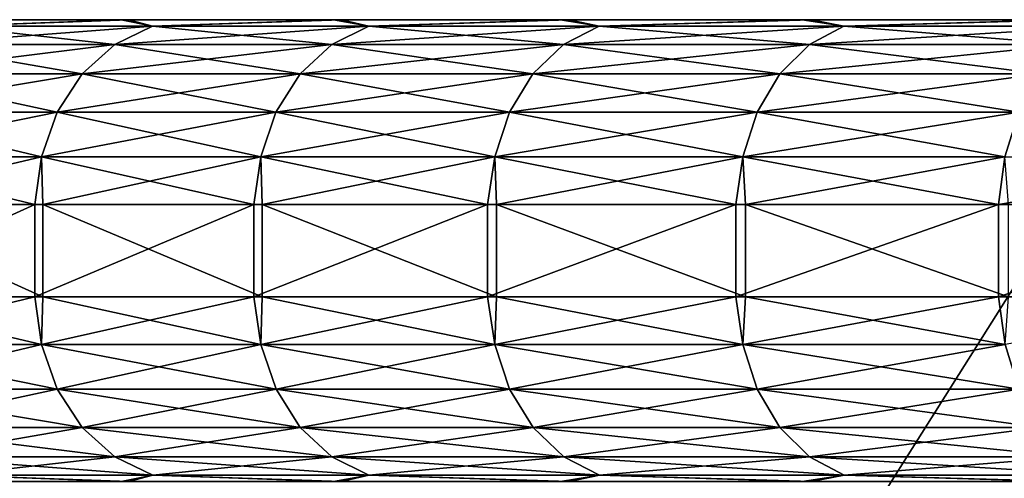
# Model space of a CAD drawing. Header units: millimetres. Extents: x -39 to 39, y -2 to 145.
# Tile 51 of 256: x -33.68 to -29.41, y 18.01 to 20. Entities that reach past the tile are written whole.
import ezdxf

# ---------------------------------------------------------------- set-up
doc = ezdxf.new("R2010")
doc.units = ezdxf.units.MM
doc.header["$LTSCALE"] = 65.185185
for name, color, linetype in [('181', 7, 'CONTINUOUS'), ('452', 7, 'CONTINUOUS'), ('453', 7, 'CONTINUOUS'), ('455', 7, 'CONTINUOUS'), ('741', 7, 'CONTINUOUS'), ('775', 7, 'CONTINUOUS')]:
    doc.layers.add(name, color=color, linetype=linetype)

msp = doc.modelspace()

# ---------------------------------------------------------------- linework, layer by layer
at = {"layer": '181', "linetype": 'Continuous'}
for points in [[(-34.8801, 20, -16.7643), (-35.5979, 20, -15.1813), (-24.1851, 20, -19.1101), (-34.8801, 20, -16.7643)], [(-24.1851, 20, -19.1101), (-35.5979, 20, -15.1813), (-34.2364, 20, -13.7644), (-24.1851, 20, -19.1101)], [(-35.5728, 20, 15.2399), (-34.8525, 20, 16.8217), (-28.6424, 20, 11.3899), (-35.5728, 20, 15.2399)], [(-34.2364, 20, 13.7644), (-35.5728, 20, 15.2399), (-28.6424, 20, 11.3899), (-34.2364, 20, 13.7644)], [(-34.094, 20, -18.3109), (-34.8801, 20, -16.7643), (-24.1851, 20, -19.1101), (-34.094, 20, -18.3109)], [(-34.8525, 20, 16.8217), (-34.0639, 20, 18.3668), (-28.6424, 20, 11.3899), (-34.8525, 20, 16.8217)], [(-28.6424, 20, -11.3899), (-24.1851, 20, -19.1101), (-34.2364, 20, -13.7644), (-28.6424, 20, -11.3899)], [(-33.2417, 20, -19.8164), (-34.094, 20, -18.3109), (-24.1851, 20, -19.1101), (-33.2417, 20, -19.8164)], [(-34.0639, 20, 18.3668), (-33.2092, 20, 19.8709), (-24.1851, 20, 19.1101), (-34.0639, 20, 18.3668)], [(-28.6424, 20, 11.3899), (-34.0639, 20, 18.3668), (-24.1851, 20, 19.1101), (-28.6424, 20, 11.3899)], [(-32.3221, 20, -21.2834), (-33.2417, 20, -19.8164), (-29.0385, 20, -22.7674), (-32.3221, 20, -21.2834)], [(-29.0385, 20, -22.7674), (-33.2417, 20, -19.8164), (-24.1851, 20, -19.1101), (-29.0385, 20, -22.7674)], [(-33.2092, 20, 19.8709), (-32.2872, 20, 21.3364), (-24.1851, 20, 19.1101), (-33.2092, 20, 19.8709)], [(-31.3382, 20, -22.707), (-32.3221, 20, -21.2834), (-29.0385, 20, -22.7674), (-31.3382, 20, -22.707)], [(-32.2872, 20, 21.3364), (-31.3009, 20, 22.7584), (-24.1851, 20, 19.1101), (-32.2872, 20, 21.3364)], [(-30.2902, 20, -24.0874), (-31.3382, 20, -22.707), (-26.6986, 20, -23.9203), (-30.2902, 20, -24.0874)], [(-26.6986, 20, -23.9203), (-31.3382, 20, -22.707), (-27.3088, 20, -23.6533), (-26.6986, 20, -23.9203)], [(-27.3088, 20, -23.6533), (-31.3382, 20, -22.707), (-28.5957, 20, -23.3212), (-27.3088, 20, -23.6533)], [(-28.5957, 20, -23.3212), (-31.3382, 20, -22.707), (-28.8184, 20, -23.0454), (-28.5957, 20, -23.3212)], [(-28.8184, 20, -23.0454), (-31.3382, 20, -22.707), (-29.0385, 20, -22.7674), (-28.8184, 20, -23.0454)], [(-31.3009, 20, 22.7584), (-30.2503, 20, 24.1373), (-29.0385, 20, 22.7674), (-31.3009, 20, 22.7584)], [(-24.1851, 20, 19.1101), (-31.3009, 20, 22.7584), (-29.0385, 20, 22.7674), (-24.1851, 20, 19.1101)], [(-29.1781, 20, -25.4236), (-30.2902, 20, -24.0874), (-25.0854, 20, -25.0854), (-29.1781, 20, -25.4236)], [(-25.0854, 20, -25.0854), (-30.2902, 20, -24.0874), (-25.5797, 20, -24.6411), (-25.0854, 20, -25.0854)], [(-25.5797, 20, -24.6411), (-30.2902, 20, -24.0874), (-26.1212, 20, -24.2502), (-25.5797, 20, -24.6411)], [(-26.1212, 20, -24.2502), (-30.2902, 20, -24.0874), (-26.6986, 20, -23.9203), (-26.1212, 20, -24.2502)], [(-30.2503, 20, 24.1373), (-29.1358, 20, 25.472), (-26.1212, 20, 24.2502), (-30.2503, 20, 24.1373)], [(-29.0385, 20, 22.7674), (-30.2503, 20, 24.1373), (-28.8184, 20, 23.0454), (-29.0385, 20, 22.7674)], [(-28.8184, 20, 23.0454), (-30.2503, 20, 24.1373), (-28.5957, 20, 23.3212), (-28.8184, 20, 23.0454)], [(-28.5957, 20, 23.3212), (-30.2503, 20, 24.1373), (-27.9408, 20, 23.4538), (-28.5957, 20, 23.3212)], [(-27.9408, 20, 23.4538), (-30.2503, 20, 24.1373), (-27.3088, 20, 23.6533), (-27.9408, 20, 23.4538)], [(-27.3088, 20, 23.6533), (-30.2503, 20, 24.1373), (-26.6986, 20, 23.9203), (-27.3088, 20, 23.6533)], [(-26.6986, 20, 23.9203), (-30.2503, 20, 24.1373), (-26.1212, 20, 24.2502), (-26.6986, 20, 23.9203)]]:
    msp.add_3dface(points, dxfattribs=at)
at = {"layer": '452', "linetype": 'Continuous'}
for points in [[(-33.6158, 18.8, -20.742), (-34.4984, 18.8, -19.2382), (-33.6158, 19.2, -20.742), (-33.6158, 18.8, -20.742)], [(-33.6158, 19.2, -20.742), (-34.4984, 18.8, -19.2382), (-34.4984, 19.2, -19.2382), (-33.6158, 19.2, -20.742)], [(-34.4665, 18.8, 19.2953), (-33.5814, 18.8, 20.7976), (-34.4665, 19.2, 19.2953), (-34.4665, 18.8, 19.2953)], [(-34.4665, 19.2, 19.2953), (-33.5814, 18.8, 20.7976), (-33.5814, 19.2, 20.7976), (-34.4665, 19.2, 19.2953)], [(-32.6679, 18.8, -22.2049), (-33.6158, 18.8, -20.742), (-32.6679, 19.2, -22.2049), (-32.6679, 18.8, -22.2049)], [(-32.6679, 19.2, -22.2049), (-33.6158, 18.8, -20.742), (-33.6158, 19.2, -20.742), (-32.6679, 19.2, -22.2049)], [(-33.5814, 18.8, 20.7976), (-32.6311, 18.8, 22.2589), (-33.5814, 19.2, 20.7976), (-33.5814, 18.8, 20.7976)], [(-33.5814, 19.2, 20.7976), (-32.6311, 18.8, 22.2589), (-32.6311, 19.2, 22.2589), (-33.5814, 19.2, 20.7976)], [(-31.6547, 18.8, -23.6269), (-32.6679, 18.8, -22.2049), (-31.6547, 19.2, -23.6269), (-31.6547, 18.8, -23.6269)], [(-31.6547, 19.2, -23.6269), (-32.6679, 18.8, -22.2049), (-32.6679, 19.2, -22.2049), (-31.6547, 19.2, -23.6269)], [(-32.6311, 18.8, 22.2589), (-31.6154, 18.8, 23.6794), (-32.6311, 19.2, 22.2589), (-32.6311, 18.8, 22.2589)], [(-32.6311, 19.2, 22.2589), (-31.6154, 18.8, 23.6794), (-31.6154, 19.2, 23.6794), (-32.6311, 19.2, 22.2589)], [(-30.5788, 18.8, -25.0038), (-31.6547, 18.8, -23.6269), (-30.5788, 19.2, -25.0038), (-30.5788, 18.8, -25.0038)], [(-30.5788, 19.2, -25.0038), (-31.6547, 18.8, -23.6269), (-31.6547, 19.2, -23.6269), (-30.5788, 19.2, -25.0038)], [(-31.6154, 18.8, 23.6794), (-30.5371, 18.8, 25.0547), (-31.6154, 19.2, 23.6794), (-31.6154, 18.8, 23.6794)], [(-31.6154, 19.2, 23.6794), (-30.5371, 18.8, 25.0547), (-30.5371, 19.2, 25.0547), (-31.6154, 19.2, 23.6794)], [(-29.4401, 18.8, -26.335), (-30.5788, 18.8, -25.0038), (-29.4401, 19.2, -26.335), (-29.4401, 18.8, -26.335)], [(-29.4401, 19.2, -26.335), (-30.5788, 18.8, -25.0038), (-30.5788, 19.2, -25.0038), (-29.4401, 19.2, -26.335)], [(-30.5371, 18.8, 25.0547), (-29.3959, 18.8, 26.3843), (-30.5371, 19.2, 25.0547), (-30.5371, 18.8, 25.0547)], [(-30.5371, 19.2, 25.0547), (-29.3959, 18.8, 26.3843), (-29.3959, 19.2, 26.3843), (-30.5371, 19.2, 25.0547)], [(-28.2362, 18.8, -27.6219), (-29.4401, 18.8, -26.335), (-28.2362, 19.2, -27.6219), (-28.2362, 18.8, -27.6219)], [(-28.2362, 19.2, -27.6219), (-29.4401, 18.8, -26.335), (-29.4401, 19.2, -26.335), (-28.2362, 19.2, -27.6219)]]:
    msp.add_3dface(points, dxfattribs=at)
at = {"layer": '453', "linetype": 'Continuous'}
for points in [[(-34.4984, 18.8, -19.2382), (-33.6158, 18.8, -20.742), (-34.4718, 18.5929, -19.23), (-34.4984, 18.8, -19.2382)], [(-34.4665, 18.8, 19.2953), (-34.4718, 18.5929, 19.23), (-33.5874, 18.5929, 20.736), (-34.4665, 18.8, 19.2953)], [(-33.6158, 18.8, -20.742), (-33.5874, 18.5929, -20.736), (-34.4718, 18.5929, -19.23), (-33.6158, 18.8, -20.742)], [(-33.5814, 18.8, 20.7976), (-34.4665, 18.8, 19.2953), (-33.5874, 18.5929, 20.736), (-33.5814, 18.8, 20.7976)], [(-33.6158, 18.8, -20.742), (-32.6679, 18.8, -22.2049), (-33.5874, 18.5929, -20.736), (-33.6158, 18.8, -20.742)], [(-33.5814, 18.8, 20.7976), (-33.5874, 18.5929, 20.736), (-32.6373, 18.5929, 22.2014), (-33.5814, 18.8, 20.7976)], [(-32.6679, 18.8, -22.2049), (-32.6373, 18.5929, -22.2014), (-33.5874, 18.5929, -20.736), (-32.6679, 18.8, -22.2049)], [(-32.6311, 18.8, 22.2589), (-33.5814, 18.8, 20.7976), (-32.6373, 18.5929, 22.2014), (-32.6311, 18.8, 22.2589)], [(-32.6679, 18.8, -22.2049), (-31.6547, 18.8, -23.6269), (-32.6373, 18.5929, -22.2014), (-32.6679, 18.8, -22.2049)], [(-32.6311, 18.8, 22.2589), (-32.6373, 18.5929, 22.2014), (-31.6233, 18.5929, 23.6233), (-32.6311, 18.8, 22.2589)], [(-31.6547, 18.8, -23.6269), (-31.6233, 18.5929, -23.6233), (-32.6373, 18.5929, -22.2014), (-31.6547, 18.8, -23.6269)], [(-31.6154, 18.8, 23.6794), (-32.6311, 18.8, 22.2589), (-31.6233, 18.5929, 23.6233), (-31.6154, 18.8, 23.6794)], [(-31.6547, 18.8, -23.6269), (-30.5788, 18.8, -25.0038), (-31.6233, 18.5929, -23.6233), (-31.6547, 18.8, -23.6269)], [(-31.6154, 18.8, 23.6794), (-31.6233, 18.5929, 23.6233), (-30.5474, 18.5929, 24.999), (-31.6154, 18.8, 23.6794)], [(-30.5788, 18.8, -25.0038), (-30.5474, 18.5929, -24.999), (-31.6233, 18.5929, -23.6233), (-30.5788, 18.8, -25.0038)], [(-30.5371, 18.8, 25.0547), (-31.6154, 18.8, 23.6794), (-30.5474, 18.5929, 24.999), (-30.5371, 18.8, 25.0547)], [(-30.5788, 18.8, -25.0038), (-29.4401, 18.8, -26.335), (-30.5474, 18.5929, -24.999), (-30.5788, 18.8, -25.0038)], [(-30.5371, 18.8, 25.0547), (-30.5474, 18.5929, 24.999), (-29.4117, 18.5929, 26.3258), (-30.5371, 18.8, 25.0547)], [(-29.4401, 18.8, -26.335), (-29.4117, 18.5929, -26.3258), (-30.5474, 18.5929, -24.999), (-29.4401, 18.8, -26.335)], [(-29.3959, 18.8, 26.3843), (-30.5371, 18.8, 25.0547), (-29.4117, 18.5929, 26.3258), (-29.3959, 18.8, 26.3843)], [(-29.4401, 18.8, -26.335), (-28.2362, 18.8, -27.6219), (-29.4117, 18.5929, -26.3258), (-29.4401, 18.8, -26.335)], [(-33.5874, 18.5929, -20.736), (-34.4019, 18.3998, -19.1911), (-34.4718, 18.5929, -19.23), (-33.5874, 18.5929, -20.736)], [(-34.4019, 18.3998, 19.1911), (-33.5193, 18.3998, 20.694), (-34.4718, 18.5929, 19.23), (-34.4019, 18.3998, 19.1911)], [(-34.4718, 18.5929, 19.23), (-33.5193, 18.3998, 20.694), (-33.5874, 18.5929, 20.736), (-34.4718, 18.5929, 19.23)], [(-33.5193, 18.3998, -20.694), (-34.4019, 18.3998, -19.1911), (-33.5874, 18.5929, -20.736), (-33.5193, 18.3998, -20.694)], [(-32.6373, 18.5929, -22.2014), (-33.5193, 18.3998, -20.694), (-33.5874, 18.5929, -20.736), (-32.6373, 18.5929, -22.2014)], [(-33.5193, 18.3998, 20.694), (-32.5711, 18.3998, 22.1564), (-33.5874, 18.5929, 20.736), (-33.5193, 18.3998, 20.694)], [(-33.5874, 18.5929, 20.736), (-32.5711, 18.3998, 22.1564), (-32.6373, 18.5929, 22.2014), (-33.5874, 18.5929, 20.736)], [(-32.5711, 18.3998, -22.1564), (-33.5193, 18.3998, -20.694), (-32.6373, 18.5929, -22.2014), (-32.5711, 18.3998, -22.1564)], [(-31.6233, 18.5929, -23.6233), (-32.5711, 18.3998, -22.1564), (-32.6373, 18.5929, -22.2014), (-31.6233, 18.5929, -23.6233)], [(-32.5711, 18.3998, 22.1564), (-31.5592, 18.3998, 23.5754), (-32.6373, 18.5929, 22.2014), (-32.5711, 18.3998, 22.1564)], [(-32.6373, 18.5929, 22.2014), (-31.5592, 18.3998, 23.5754), (-31.6233, 18.5929, 23.6233), (-32.6373, 18.5929, 22.2014)], [(-31.5592, 18.3998, -23.5754), (-32.5711, 18.3998, -22.1564), (-31.6233, 18.5929, -23.6233), (-31.5592, 18.3998, -23.5754)], [(-30.5474, 18.5929, -24.999), (-31.5592, 18.3998, -23.5754), (-31.6233, 18.5929, -23.6233), (-30.5474, 18.5929, -24.999)], [(-31.5592, 18.3998, 23.5754), (-30.4855, 18.3998, 24.9483), (-31.6233, 18.5929, 23.6233), (-31.5592, 18.3998, 23.5754)], [(-31.6233, 18.5929, 23.6233), (-30.4855, 18.3998, 24.9483), (-30.5474, 18.5929, 24.999), (-31.6233, 18.5929, 23.6233)], [(-30.4855, 18.3998, -24.9483), (-31.5592, 18.3998, -23.5754), (-30.5474, 18.5929, -24.999), (-30.4855, 18.3998, -24.9483)], [(-29.4117, 18.5929, -26.3258), (-30.4855, 18.3998, -24.9483), (-30.5474, 18.5929, -24.999), (-29.4117, 18.5929, -26.3258)], [(-30.4855, 18.3998, 24.9483), (-29.3521, 18.3998, 26.2724), (-30.5474, 18.5929, 24.999), (-30.4855, 18.3998, 24.9483)], [(-30.5474, 18.5929, 24.999), (-29.3521, 18.3998, 26.2724), (-29.4117, 18.5929, 26.3258), (-30.5474, 18.5929, 24.999)], [(-29.3521, 18.3998, -26.2724), (-30.4855, 18.3998, -24.9483), (-29.4117, 18.5929, -26.3258), (-29.3521, 18.3998, -26.2724)], [(-33.5193, 18.3998, -20.694), (-34.2907, 18.234, -19.129), (-34.4019, 18.3998, -19.1911), (-33.5193, 18.3998, -20.694)], [(-34.2907, 18.234, 19.129), (-33.411, 18.234, 20.6271), (-34.4019, 18.3998, 19.1911), (-34.2907, 18.234, 19.129)], [(-34.4019, 18.3998, 19.1911), (-33.411, 18.234, 20.6271), (-33.5193, 18.3998, 20.694), (-34.4019, 18.3998, 19.1911)], [(-33.411, 18.234, -20.6271), (-34.2907, 18.234, -19.129), (-33.5193, 18.3998, -20.694), (-33.411, 18.234, -20.6271)], [(-32.5711, 18.3998, -22.1564), (-33.411, 18.234, -20.6271), (-33.5193, 18.3998, -20.694), (-32.5711, 18.3998, -22.1564)], [(-33.411, 18.234, 20.6271), (-32.4659, 18.234, 22.0848), (-33.5193, 18.3998, 20.694), (-33.411, 18.234, 20.6271)], [(-33.5193, 18.3998, 20.694), (-32.4659, 18.234, 22.0848), (-32.5711, 18.3998, 22.1564), (-33.5193, 18.3998, 20.694)], [(-32.4659, 18.234, -22.0848), (-33.411, 18.234, -20.6271), (-32.5711, 18.3998, -22.1564), (-32.4659, 18.234, -22.0848)], [(-31.5592, 18.3998, -23.5754), (-32.4659, 18.234, -22.0848), (-32.5711, 18.3998, -22.1564), (-31.5592, 18.3998, -23.5754)], [(-32.4659, 18.234, 22.0848), (-31.4572, 18.234, 23.4992), (-32.5711, 18.3998, 22.1564), (-32.4659, 18.234, 22.0848)], [(-32.5711, 18.3998, 22.1564), (-31.4572, 18.234, 23.4992), (-31.5592, 18.3998, 23.5754), (-32.5711, 18.3998, 22.1564)], [(-31.4572, 18.234, -23.4992), (-32.4659, 18.234, -22.0848), (-31.5592, 18.3998, -23.5754), (-31.4572, 18.234, -23.4992)], [(-30.4855, 18.3998, -24.9483), (-31.4572, 18.234, -23.4992), (-31.5592, 18.3998, -23.5754), (-30.4855, 18.3998, -24.9483)], [(-31.4572, 18.234, 23.4992), (-30.387, 18.234, 24.8677), (-31.5592, 18.3998, 23.5754), (-31.4572, 18.234, 23.4992)], [(-31.5592, 18.3998, 23.5754), (-30.387, 18.234, 24.8677), (-30.4855, 18.3998, 24.9483), (-31.5592, 18.3998, 23.5754)], [(-30.387, 18.234, -24.8677), (-31.4572, 18.234, -23.4992), (-30.4855, 18.3998, -24.9483), (-30.387, 18.234, -24.8677)], [(-29.3521, 18.3998, -26.2724), (-30.387, 18.234, -24.8677), (-30.4855, 18.3998, -24.9483), (-29.3521, 18.3998, -26.2724)], [(-30.387, 18.234, 24.8677), (-29.2572, 18.234, 26.1875), (-30.4855, 18.3998, 24.9483), (-30.387, 18.234, 24.8677)], [(-30.4855, 18.3998, 24.9483), (-29.2572, 18.234, 26.1875), (-29.3521, 18.3998, 26.2724), (-30.4855, 18.3998, 24.9483)], [(-29.2572, 18.234, -26.1875), (-30.387, 18.234, -24.8677), (-29.3521, 18.3998, -26.2724), (-29.2572, 18.234, -26.1875)], [(-33.411, 18.234, -20.6271), (-34.1458, 18.1069, -19.0482), (-34.2907, 18.234, -19.129), (-33.411, 18.234, -20.6271)], [(-34.1458, 18.1069, 19.0482), (-33.2698, 18.1069, 20.5399), (-34.2907, 18.234, 19.129), (-34.1458, 18.1069, 19.0482)], [(-34.2907, 18.234, 19.129), (-33.2698, 18.1069, 20.5399), (-33.411, 18.234, 20.6271), (-34.2907, 18.234, 19.129)], [(-33.2698, 18.1069, -20.5399), (-34.1458, 18.1069, -19.0482), (-33.411, 18.234, -20.6271), (-33.2698, 18.1069, -20.5399)], [(-32.4659, 18.234, -22.0848), (-33.2698, 18.1069, -20.5399), (-33.411, 18.234, -20.6271), (-32.4659, 18.234, -22.0848)], [(-33.2698, 18.1069, 20.5399), (-32.3287, 18.1069, 21.9915), (-33.411, 18.234, 20.6271), (-33.2698, 18.1069, 20.5399)], [(-33.411, 18.234, 20.6271), (-32.3287, 18.1069, 21.9915), (-32.4659, 18.234, 22.0848), (-33.411, 18.234, 20.6271)], [(-32.3287, 18.1069, -21.9915), (-33.2698, 18.1069, -20.5399), (-32.4659, 18.234, -22.0848), (-32.3287, 18.1069, -21.9915)], [(-31.4572, 18.234, -23.4992), (-32.3287, 18.1069, -21.9915), (-32.4659, 18.234, -22.0848), (-31.4572, 18.234, -23.4992)], [(-32.3287, 18.1069, 21.9915), (-31.3243, 18.1069, 23.3999), (-32.4659, 18.234, 22.0848), (-32.3287, 18.1069, 21.9915)], [(-32.4659, 18.234, 22.0848), (-31.3243, 18.1069, 23.3999), (-31.4572, 18.234, 23.4992), (-32.4659, 18.234, 22.0848)], [(-31.3243, 18.1069, -23.3999), (-32.3287, 18.1069, -21.9915), (-31.4572, 18.234, -23.4992), (-31.3243, 18.1069, -23.3999)], [(-30.387, 18.234, -24.8677), (-31.3243, 18.1069, -23.3999), (-31.4572, 18.234, -23.4992), (-30.387, 18.234, -24.8677)], [(-31.3243, 18.1069, 23.3999), (-30.2586, 18.1069, 24.7626), (-31.4572, 18.234, 23.4992), (-31.3243, 18.1069, 23.3999)], [(-31.4572, 18.234, 23.4992), (-30.2586, 18.1069, 24.7626), (-30.387, 18.234, 24.8677), (-31.4572, 18.234, 23.4992)], [(-30.2586, 18.1069, -24.7626), (-31.3243, 18.1069, -23.3999), (-30.387, 18.234, -24.8677), (-30.2586, 18.1069, -24.7626)], [(-29.2572, 18.234, -26.1875), (-30.2586, 18.1069, -24.7626), (-30.387, 18.234, -24.8677), (-29.2572, 18.234, -26.1875)], [(-30.2586, 18.1069, 24.7626), (-29.1336, 18.1069, 26.0768), (-30.387, 18.234, 24.8677), (-30.2586, 18.1069, 24.7626)], [(-30.387, 18.234, 24.8677), (-29.1336, 18.1069, 26.0768), (-29.2572, 18.234, 26.1875), (-30.387, 18.234, 24.8677)], [(-29.1336, 18.1069, -26.0768), (-30.2586, 18.1069, -24.7626), (-29.2572, 18.234, -26.1875), (-29.1336, 18.1069, -26.0768)], [(-33.2698, 18.1069, -20.5399), (-33.977, 18.027, -18.9541), (-34.1458, 18.1069, -19.0482), (-33.2698, 18.1069, -20.5399)], [(-33.977, 18.027, 18.9541), (-33.1054, 18.027, 20.4384), (-34.1458, 18.1069, 19.0482), (-33.977, 18.027, 18.9541)], [(-34.1458, 18.1069, 19.0482), (-33.1054, 18.027, 20.4384), (-33.2698, 18.1069, 20.5399), (-34.1458, 18.1069, 19.0482)], [(-33.1054, 18.027, -20.4384), (-33.977, 18.027, -18.9541), (-33.2698, 18.1069, -20.5399), (-33.1054, 18.027, -20.4384)], [(-32.3287, 18.1069, -21.9915), (-33.1054, 18.027, -20.4384), (-33.2698, 18.1069, -20.5399), (-32.3287, 18.1069, -21.9915)], [(-33.1054, 18.027, 20.4384), (-32.1689, 18.027, 21.8828), (-33.2698, 18.1069, 20.5399), (-33.1054, 18.027, 20.4384)], [(-33.2698, 18.1069, 20.5399), (-32.1689, 18.027, 21.8828), (-32.3287, 18.1069, 21.9915), (-33.2698, 18.1069, 20.5399)], [(-32.1689, 18.027, -21.8828), (-33.1054, 18.027, -20.4384), (-32.3287, 18.1069, -21.9915), (-32.1689, 18.027, -21.8828)], [(-31.3243, 18.1069, -23.3999), (-32.1689, 18.027, -21.8828), (-32.3287, 18.1069, -21.9915), (-31.3243, 18.1069, -23.3999)], [(-32.1689, 18.027, 21.8828), (-31.1695, 18.027, 23.2843), (-32.3287, 18.1069, 21.9915), (-32.1689, 18.027, 21.8828)], [(-32.3287, 18.1069, 21.9915), (-31.1695, 18.027, 23.2843), (-31.3243, 18.1069, 23.3999), (-32.3287, 18.1069, 21.9915)], [(-31.1695, 18.027, -23.2843), (-32.1689, 18.027, -21.8828), (-31.3243, 18.1069, -23.3999), (-31.1695, 18.027, -23.2843)], [(-30.2586, 18.1069, -24.7626), (-31.1695, 18.027, -23.2843), (-31.3243, 18.1069, -23.3999), (-30.2586, 18.1069, -24.7626)], [(-31.1695, 18.027, 23.2843), (-30.109, 18.027, 24.6403), (-31.3243, 18.1069, 23.3999), (-31.1695, 18.027, 23.2843)], [(-31.3243, 18.1069, 23.3999), (-30.109, 18.027, 24.6403), (-30.2586, 18.1069, 24.7626), (-31.3243, 18.1069, 23.3999)], [(-30.109, 18.027, -24.6403), (-31.1695, 18.027, -23.2843), (-30.2586, 18.1069, -24.7626), (-30.109, 18.027, -24.6403)], [(-29.1336, 18.1069, -26.0768), (-30.109, 18.027, -24.6403), (-30.2586, 18.1069, -24.7626), (-29.1336, 18.1069, -26.0768)], [(-30.109, 18.027, 24.6403), (-28.9896, 18.027, 25.948), (-30.2586, 18.1069, 24.7626), (-30.109, 18.027, 24.6403)], [(-30.2586, 18.1069, 24.7626), (-28.9896, 18.027, 25.948), (-29.1336, 18.1069, 26.0768), (-30.2586, 18.1069, 24.7626)], [(-28.9896, 18.027, -25.948), (-30.109, 18.027, -24.6403), (-29.1336, 18.1069, -26.0768), (-28.9896, 18.027, -25.948)], [(-33.2417, 18, -19.8164), (-34.094, 18, -18.3109), (-33.977, 18.027, -18.9541), (-33.2417, 18, -19.8164)], [(-34.0639, 18, 18.3668), (-33.2092, 18, 19.8709), (-33.977, 18.027, 18.9541), (-34.0639, 18, 18.3668)], [(-33.1054, 18.027, -20.4384), (-33.2417, 18, -19.8164), (-33.977, 18.027, -18.9541), (-33.1054, 18.027, -20.4384)], [(-33.977, 18.027, 18.9541), (-33.2092, 18, 19.8709), (-33.1054, 18.027, 20.4384), (-33.977, 18.027, 18.9541)], [(-32.3221, 18, -21.2834), (-33.2417, 18, -19.8164), (-33.1054, 18.027, -20.4384), (-32.3221, 18, -21.2834)], [(-33.2092, 18, 19.8709), (-32.2872, 18, 21.3364), (-33.1054, 18.027, 20.4384), (-33.2092, 18, 19.8709)], [(-32.1689, 18.027, -21.8828), (-32.3221, 18, -21.2834), (-33.1054, 18.027, -20.4384), (-32.1689, 18.027, -21.8828)], [(-33.1054, 18.027, 20.4384), (-32.2872, 18, 21.3364), (-32.1689, 18.027, 21.8828), (-33.1054, 18.027, 20.4384)], [(-31.3382, 18, -22.707), (-32.3221, 18, -21.2834), (-32.1689, 18.027, -21.8828), (-31.3382, 18, -22.707)], [(-32.2872, 18, 21.3364), (-31.3009, 18, 22.7584), (-32.1689, 18.027, 21.8828), (-32.2872, 18, 21.3364)], [(-31.1695, 18.027, -23.2843), (-31.3382, 18, -22.707), (-32.1689, 18.027, -21.8828), (-31.1695, 18.027, -23.2843)], [(-32.1689, 18.027, 21.8828), (-31.3009, 18, 22.7584), (-31.1695, 18.027, 23.2843), (-32.1689, 18.027, 21.8828)], [(-30.2902, 18, -24.0874), (-31.3382, 18, -22.707), (-31.1695, 18.027, -23.2843), (-30.2902, 18, -24.0874)], [(-31.3009, 18, 22.7584), (-30.2503, 18, 24.1373), (-31.1695, 18.027, 23.2843), (-31.3009, 18, 22.7584)], [(-30.109, 18.027, -24.6403), (-30.2902, 18, -24.0874), (-31.1695, 18.027, -23.2843), (-30.109, 18.027, -24.6403)], [(-31.1695, 18.027, 23.2843), (-30.2503, 18, 24.1373), (-30.109, 18.027, 24.6403), (-31.1695, 18.027, 23.2843)], [(-29.1781, 18, -25.4236), (-30.2902, 18, -24.0874), (-30.109, 18.027, -24.6403), (-29.1781, 18, -25.4236)], [(-30.2503, 18, 24.1373), (-29.1358, 18, 25.472), (-30.109, 18.027, 24.6403), (-30.2503, 18, 24.1373)], [(-28.9896, 18.027, -25.948), (-29.1781, 18, -25.4236), (-30.109, 18.027, -24.6403), (-28.9896, 18.027, -25.948)], [(-30.109, 18.027, 24.6403), (-29.1358, 18, 25.472), (-28.9896, 18.027, 25.948), (-30.109, 18.027, 24.6403)]]:
    msp.add_3dface(points, dxfattribs=at)
at = {"layer": '455', "linetype": 'Continuous'}
for points in [[(-33.2704, 19.8927, 20.5403), (-33.9777, 19.9727, 18.9545), (-34.1464, 19.8927, 19.0485), (-33.2704, 19.8927, 20.5403)], [(-33.9777, 19.9727, -18.9545), (-33.1061, 19.9727, -20.4389), (-34.1464, 19.8927, -19.0485), (-33.9777, 19.9727, -18.9545)], [(-34.1464, 19.8927, -19.0485), (-33.1061, 19.9727, -20.4389), (-33.2704, 19.8927, -20.5403), (-34.1464, 19.8927, -19.0485)], [(-34.094, 20, -18.3109), (-33.2417, 20, -19.8164), (-33.9777, 19.9727, -18.9545), (-34.094, 20, -18.3109)], [(-33.2092, 20, 19.8709), (-34.0639, 20, 18.3668), (-33.9777, 19.9727, 18.9545), (-33.2092, 20, 19.8709)], [(-33.1061, 19.9727, 20.4389), (-33.2092, 20, 19.8709), (-33.9777, 19.9727, 18.9545), (-33.1061, 19.9727, 20.4389)], [(-33.9777, 19.9727, -18.9545), (-33.2417, 20, -19.8164), (-33.1061, 19.9727, -20.4389), (-33.9777, 19.9727, -18.9545)], [(-33.1061, 19.9727, 20.4389), (-33.9777, 19.9727, 18.9545), (-33.2704, 19.8927, 20.5403), (-33.1061, 19.9727, 20.4389)], [(-32.3293, 19.8927, 21.9919), (-33.1061, 19.9727, 20.4389), (-33.2704, 19.8927, 20.5403), (-32.3293, 19.8927, 21.9919)], [(-33.1061, 19.9727, -20.4389), (-32.1696, 19.9727, -21.8832), (-33.2704, 19.8927, -20.5403), (-33.1061, 19.9727, -20.4389)], [(-33.2704, 19.8927, -20.5403), (-32.1696, 19.9727, -21.8832), (-32.3293, 19.8927, -21.9919), (-33.2704, 19.8927, -20.5403)], [(-33.2417, 20, -19.8164), (-32.3221, 20, -21.2834), (-33.1061, 19.9727, -20.4389), (-33.2417, 20, -19.8164)], [(-32.2872, 20, 21.3364), (-33.2092, 20, 19.8709), (-33.1061, 19.9727, 20.4389), (-32.2872, 20, 21.3364)], [(-32.1696, 19.9727, 21.8832), (-32.2872, 20, 21.3364), (-33.1061, 19.9727, 20.4389), (-32.1696, 19.9727, 21.8832)], [(-33.1061, 19.9727, -20.4389), (-32.3221, 20, -21.2834), (-32.1696, 19.9727, -21.8832), (-33.1061, 19.9727, -20.4389)], [(-32.1696, 19.9727, 21.8832), (-33.1061, 19.9727, 20.4389), (-32.3293, 19.8927, 21.9919), (-32.1696, 19.9727, 21.8832)], [(-31.3249, 19.8927, 23.4004), (-32.1696, 19.9727, 21.8832), (-32.3293, 19.8927, 21.9919), (-31.3249, 19.8927, 23.4004)], [(-32.1696, 19.9727, -21.8832), (-31.1701, 19.9727, -23.2848), (-32.3293, 19.8927, -21.9919), (-32.1696, 19.9727, -21.8832)], [(-32.3293, 19.8927, -21.9919), (-31.1701, 19.9727, -23.2848), (-31.3249, 19.8927, -23.4004), (-32.3293, 19.8927, -21.9919)], [(-32.3221, 20, -21.2834), (-31.3382, 20, -22.707), (-32.1696, 19.9727, -21.8832), (-32.3221, 20, -21.2834)], [(-31.3009, 20, 22.7584), (-32.2872, 20, 21.3364), (-32.1696, 19.9727, 21.8832), (-31.3009, 20, 22.7584)], [(-31.1701, 19.9727, 23.2848), (-31.3009, 20, 22.7584), (-32.1696, 19.9727, 21.8832), (-31.1701, 19.9727, 23.2848)], [(-32.1696, 19.9727, -21.8832), (-31.3382, 20, -22.707), (-31.1701, 19.9727, -23.2848), (-32.1696, 19.9727, -21.8832)], [(-31.1701, 19.9727, 23.2848), (-32.1696, 19.9727, 21.8832), (-31.3249, 19.8927, 23.4004), (-31.1701, 19.9727, 23.2848)], [(-31.3382, 20, -22.707), (-30.2902, 20, -24.0874), (-31.1701, 19.9727, -23.2848), (-31.3382, 20, -22.707)], [(-30.2591, 19.8927, 24.7631), (-31.1701, 19.9727, 23.2848), (-31.3249, 19.8927, 23.4004), (-30.2591, 19.8927, 24.7631)], [(-31.1701, 19.9727, -23.2848), (-30.1097, 19.9727, -24.6408), (-31.3249, 19.8927, -23.4004), (-31.1701, 19.9727, -23.2848)], [(-31.3249, 19.8927, -23.4004), (-30.1097, 19.9727, -24.6408), (-30.2591, 19.8927, -24.7631), (-31.3249, 19.8927, -23.4004)], [(-30.2503, 20, 24.1373), (-31.3009, 20, 22.7584), (-31.1701, 19.9727, 23.2848), (-30.2503, 20, 24.1373)], [(-30.1097, 19.9727, 24.6408), (-30.2503, 20, 24.1373), (-31.1701, 19.9727, 23.2848), (-30.1097, 19.9727, 24.6408)], [(-31.1701, 19.9727, -23.2848), (-30.2902, 20, -24.0874), (-30.1097, 19.9727, -24.6408), (-31.1701, 19.9727, -23.2848)], [(-30.1097, 19.9727, 24.6408), (-31.1701, 19.9727, 23.2848), (-30.2591, 19.8927, 24.7631), (-30.1097, 19.9727, 24.6408)], [(-30.2902, 20, -24.0874), (-29.1781, 20, -25.4236), (-30.1097, 19.9727, -24.6408), (-30.2902, 20, -24.0874)], [(-29.1341, 19.8927, 26.0773), (-30.1097, 19.9727, 24.6408), (-30.2591, 19.8927, 24.7631), (-29.1341, 19.8927, 26.0773)], [(-30.1097, 19.9727, -24.6408), (-28.9902, 19.9727, -25.9485), (-30.2591, 19.8927, -24.7631), (-30.1097, 19.9727, -24.6408)], [(-30.2591, 19.8927, -24.7631), (-28.9902, 19.9727, -25.9485), (-29.1341, 19.8927, -26.0773), (-30.2591, 19.8927, -24.7631)], [(-29.1358, 20, 25.472), (-30.2503, 20, 24.1373), (-30.1097, 19.9727, 24.6408), (-29.1358, 20, 25.472)], [(-28.9902, 19.9727, 25.9485), (-29.1358, 20, 25.472), (-30.1097, 19.9727, 24.6408), (-28.9902, 19.9727, 25.9485)], [(-30.1097, 19.9727, -24.6408), (-29.1781, 20, -25.4236), (-28.9902, 19.9727, -25.9485), (-30.1097, 19.9727, -24.6408)], [(-28.9902, 19.9727, 25.9485), (-30.1097, 19.9727, 24.6408), (-29.1341, 19.8927, 26.0773), (-28.9902, 19.9727, 25.9485)], [(-33.4115, 19.7654, 20.6274), (-34.1464, 19.8927, 19.0485), (-34.2912, 19.7654, 19.1293), (-33.4115, 19.7654, 20.6274)], [(-34.1464, 19.8927, -19.0485), (-33.2704, 19.8927, -20.5403), (-34.2912, 19.7654, -19.1293), (-34.1464, 19.8927, -19.0485)], [(-34.2912, 19.7654, -19.1293), (-33.2704, 19.8927, -20.5403), (-33.4115, 19.7654, -20.6274), (-34.2912, 19.7654, -19.1293)], [(-33.2704, 19.8927, 20.5403), (-34.1464, 19.8927, 19.0485), (-33.4115, 19.7654, 20.6274), (-33.2704, 19.8927, 20.5403)], [(-32.4664, 19.7654, 22.0851), (-33.2704, 19.8927, 20.5403), (-33.4115, 19.7654, 20.6274), (-32.4664, 19.7654, 22.0851)], [(-33.2704, 19.8927, -20.5403), (-32.3293, 19.8927, -21.9919), (-33.4115, 19.7654, -20.6274), (-33.2704, 19.8927, -20.5403)], [(-33.4115, 19.7654, -20.6274), (-32.3293, 19.8927, -21.9919), (-32.4664, 19.7654, -22.0851), (-33.4115, 19.7654, -20.6274)], [(-32.3293, 19.8927, 21.9919), (-33.2704, 19.8927, 20.5403), (-32.4664, 19.7654, 22.0851), (-32.3293, 19.8927, 21.9919)], [(-31.4577, 19.7654, 23.4996), (-32.3293, 19.8927, 21.9919), (-32.4664, 19.7654, 22.0851), (-31.4577, 19.7654, 23.4996)], [(-32.3293, 19.8927, -21.9919), (-31.3249, 19.8927, -23.4004), (-32.4664, 19.7654, -22.0851), (-32.3293, 19.8927, -21.9919)], [(-32.4664, 19.7654, -22.0851), (-31.3249, 19.8927, -23.4004), (-31.4577, 19.7654, -23.4996), (-32.4664, 19.7654, -22.0851)], [(-31.3249, 19.8927, 23.4004), (-32.3293, 19.8927, 21.9919), (-31.4577, 19.7654, 23.4996), (-31.3249, 19.8927, 23.4004)], [(-30.3874, 19.7654, 24.8681), (-31.3249, 19.8927, 23.4004), (-31.4577, 19.7654, 23.4996), (-30.3874, 19.7654, 24.8681)], [(-31.3249, 19.8927, -23.4004), (-30.2591, 19.8927, -24.7631), (-31.4577, 19.7654, -23.4996), (-31.3249, 19.8927, -23.4004)], [(-31.4577, 19.7654, -23.4996), (-30.2591, 19.8927, -24.7631), (-30.3874, 19.7654, -24.8681), (-31.4577, 19.7654, -23.4996)], [(-30.2591, 19.8927, 24.7631), (-31.3249, 19.8927, 23.4004), (-30.3874, 19.7654, 24.8681), (-30.2591, 19.8927, 24.7631)], [(-29.2577, 19.7654, 26.1879), (-30.2591, 19.8927, 24.7631), (-30.3874, 19.7654, 24.8681), (-29.2577, 19.7654, 26.1879)], [(-30.2591, 19.8927, -24.7631), (-29.1341, 19.8927, -26.0773), (-30.3874, 19.7654, -24.8681), (-30.2591, 19.8927, -24.7631)], [(-30.3874, 19.7654, -24.8681), (-29.1341, 19.8927, -26.0773), (-29.2577, 19.7654, -26.1879), (-30.3874, 19.7654, -24.8681)], [(-29.1341, 19.8927, 26.0773), (-30.2591, 19.8927, 24.7631), (-29.2577, 19.7654, 26.1879), (-29.1341, 19.8927, 26.0773)], [(-33.5197, 19.5995, 20.6942), (-34.2912, 19.7654, 19.1293), (-34.4022, 19.5995, 19.1913), (-33.5197, 19.5995, 20.6942)], [(-34.2912, 19.7654, -19.1293), (-33.4115, 19.7654, -20.6274), (-34.4022, 19.5995, -19.1913), (-34.2912, 19.7654, -19.1293)], [(-34.4022, 19.5995, -19.1913), (-33.4115, 19.7654, -20.6274), (-33.5197, 19.5995, -20.6942), (-34.4022, 19.5995, -19.1913)], [(-33.4115, 19.7654, 20.6274), (-34.2912, 19.7654, 19.1293), (-33.5197, 19.5995, 20.6942), (-33.4115, 19.7654, 20.6274)], [(-32.5715, 19.5995, 22.1566), (-33.4115, 19.7654, 20.6274), (-33.5197, 19.5995, 20.6942), (-32.5715, 19.5995, 22.1566)], [(-33.4115, 19.7654, -20.6274), (-32.4664, 19.7654, -22.0851), (-33.5197, 19.5995, -20.6942), (-33.4115, 19.7654, -20.6274)], [(-33.5197, 19.5995, -20.6942), (-32.4664, 19.7654, -22.0851), (-32.5715, 19.5995, -22.1566), (-33.5197, 19.5995, -20.6942)], [(-32.4664, 19.7654, 22.0851), (-33.4115, 19.7654, 20.6274), (-32.5715, 19.5995, 22.1566), (-32.4664, 19.7654, 22.0851)], [(-31.5596, 19.5995, 23.5757), (-32.4664, 19.7654, 22.0851), (-32.5715, 19.5995, 22.1566), (-31.5596, 19.5995, 23.5757)], [(-32.4664, 19.7654, -22.0851), (-31.4577, 19.7654, -23.4996), (-32.5715, 19.5995, -22.1566), (-32.4664, 19.7654, -22.0851)], [(-32.5715, 19.5995, -22.1566), (-31.4577, 19.7654, -23.4996), (-31.5596, 19.5995, -23.5757), (-32.5715, 19.5995, -22.1566)], [(-31.4577, 19.7654, 23.4996), (-32.4664, 19.7654, 22.0851), (-31.5596, 19.5995, 23.5757), (-31.4577, 19.7654, 23.4996)], [(-30.4858, 19.5995, 24.9486), (-31.4577, 19.7654, 23.4996), (-31.5596, 19.5995, 23.5757), (-30.4858, 19.5995, 24.9486)], [(-31.4577, 19.7654, -23.4996), (-30.3874, 19.7654, -24.8681), (-31.5596, 19.5995, -23.5757), (-31.4577, 19.7654, -23.4996)], [(-31.5596, 19.5995, -23.5757), (-30.3874, 19.7654, -24.8681), (-30.4858, 19.5995, -24.9486), (-31.5596, 19.5995, -23.5757)], [(-30.3874, 19.7654, 24.8681), (-31.4577, 19.7654, 23.4996), (-30.4858, 19.5995, 24.9486), (-30.3874, 19.7654, 24.8681)], [(-29.3524, 19.5995, 26.2727), (-30.3874, 19.7654, 24.8681), (-30.4858, 19.5995, 24.9486), (-29.3524, 19.5995, 26.2727)], [(-30.3874, 19.7654, -24.8681), (-29.2577, 19.7654, -26.1879), (-30.4858, 19.5995, -24.9486), (-30.3874, 19.7654, -24.8681)], [(-30.4858, 19.5995, -24.9486), (-29.2577, 19.7654, -26.1879), (-29.3524, 19.5995, -26.2727), (-30.4858, 19.5995, -24.9486)], [(-29.2577, 19.7654, 26.1879), (-30.3874, 19.7654, 24.8681), (-29.3524, 19.5995, 26.2727), (-29.2577, 19.7654, 26.1879)], [(-33.5876, 19.4062, 20.7361), (-34.4022, 19.5995, 19.1913), (-34.472, 19.4062, 19.2302), (-33.5876, 19.4062, 20.7361)], [(-34.4022, 19.5995, -19.1913), (-33.5197, 19.5995, -20.6942), (-34.472, 19.4062, -19.2302), (-34.4022, 19.5995, -19.1913)], [(-34.472, 19.4062, -19.2302), (-33.5197, 19.5995, -20.6942), (-33.5876, 19.4062, -20.7361), (-34.472, 19.4062, -19.2302)], [(-33.5197, 19.5995, 20.6942), (-34.4022, 19.5995, 19.1913), (-33.5876, 19.4062, 20.7361), (-33.5197, 19.5995, 20.6942)], [(-32.6375, 19.4062, 22.2015), (-33.5197, 19.5995, 20.6942), (-33.5876, 19.4062, 20.7361), (-32.6375, 19.4062, 22.2015)], [(-33.5197, 19.5995, -20.6942), (-32.5715, 19.5995, -22.1566), (-33.5876, 19.4062, -20.7361), (-33.5197, 19.5995, -20.6942)], [(-33.5876, 19.4062, -20.7361), (-32.5715, 19.5995, -22.1566), (-32.6375, 19.4062, -22.2015), (-33.5876, 19.4062, -20.7361)], [(-32.5715, 19.5995, 22.1566), (-33.5197, 19.5995, 20.6942), (-32.6375, 19.4062, 22.2015), (-32.5715, 19.5995, 22.1566)], [(-31.6235, 19.4062, 23.6235), (-32.5715, 19.5995, 22.1566), (-32.6375, 19.4062, 22.2015), (-31.6235, 19.4062, 23.6235)], [(-32.5715, 19.5995, -22.1566), (-31.5596, 19.5995, -23.5757), (-32.6375, 19.4062, -22.2015), (-32.5715, 19.5995, -22.1566)], [(-32.6375, 19.4062, -22.2015), (-31.5596, 19.5995, -23.5757), (-31.6235, 19.4062, -23.6235), (-32.6375, 19.4062, -22.2015)], [(-31.5596, 19.5995, 23.5757), (-32.5715, 19.5995, 22.1566), (-31.6235, 19.4062, 23.6235), (-31.5596, 19.5995, 23.5757)], [(-30.5476, 19.4062, 24.9992), (-31.5596, 19.5995, 23.5757), (-31.6235, 19.4062, 23.6235), (-30.5476, 19.4062, 24.9992)], [(-31.5596, 19.5995, -23.5757), (-30.4858, 19.5995, -24.9486), (-31.6235, 19.4062, -23.6235), (-31.5596, 19.5995, -23.5757)], [(-31.6235, 19.4062, -23.6235), (-30.4858, 19.5995, -24.9486), (-30.5476, 19.4062, -24.9992), (-31.6235, 19.4062, -23.6235)], [(-30.4858, 19.5995, 24.9486), (-31.5596, 19.5995, 23.5757), (-30.5476, 19.4062, 24.9992), (-30.4858, 19.5995, 24.9486)], [(-29.4119, 19.4062, 26.3259), (-30.4858, 19.5995, 24.9486), (-30.5476, 19.4062, 24.9992), (-29.4119, 19.4062, 26.3259)], [(-30.4858, 19.5995, -24.9486), (-29.3524, 19.5995, -26.2727), (-30.5476, 19.4062, -24.9992), (-30.4858, 19.5995, -24.9486)], [(-30.5476, 19.4062, -24.9992), (-29.3524, 19.5995, -26.2727), (-29.4119, 19.4062, -26.3259), (-30.5476, 19.4062, -24.9992)], [(-29.3524, 19.5995, 26.2727), (-30.4858, 19.5995, 24.9486), (-29.4119, 19.4062, 26.3259), (-29.3524, 19.5995, 26.2727)], [(-33.6158, 19.2, -20.742), (-34.4984, 19.2, -19.2382), (-34.472, 19.4062, -19.2302), (-33.6158, 19.2, -20.742)], [(-33.6158, 19.2, -20.742), (-34.472, 19.4062, -19.2302), (-33.5876, 19.4062, -20.7361), (-33.6158, 19.2, -20.742)], [(-34.4665, 19.2, 19.2953), (-33.5876, 19.4062, 20.7361), (-34.472, 19.4062, 19.2302), (-34.4665, 19.2, 19.2953)], [(-34.4665, 19.2, 19.2953), (-33.5814, 19.2, 20.7976), (-33.5876, 19.4062, 20.7361), (-34.4665, 19.2, 19.2953)], [(-32.6679, 19.2, -22.2049), (-33.6158, 19.2, -20.742), (-33.5876, 19.4062, -20.7361), (-32.6679, 19.2, -22.2049)], [(-32.6679, 19.2, -22.2049), (-33.5876, 19.4062, -20.7361), (-32.6375, 19.4062, -22.2015), (-32.6679, 19.2, -22.2049)], [(-33.5814, 19.2, 20.7976), (-32.6375, 19.4062, 22.2015), (-33.5876, 19.4062, 20.7361), (-33.5814, 19.2, 20.7976)], [(-33.5814, 19.2, 20.7976), (-32.6311, 19.2, 22.2589), (-32.6375, 19.4062, 22.2015), (-33.5814, 19.2, 20.7976)], [(-31.6547, 19.2, -23.6269), (-32.6679, 19.2, -22.2049), (-32.6375, 19.4062, -22.2015), (-31.6547, 19.2, -23.6269)], [(-31.6547, 19.2, -23.6269), (-32.6375, 19.4062, -22.2015), (-31.6235, 19.4062, -23.6235), (-31.6547, 19.2, -23.6269)], [(-32.6311, 19.2, 22.2589), (-31.6235, 19.4062, 23.6235), (-32.6375, 19.4062, 22.2015), (-32.6311, 19.2, 22.2589)], [(-32.6311, 19.2, 22.2589), (-31.6154, 19.2, 23.6794), (-31.6235, 19.4062, 23.6235), (-32.6311, 19.2, 22.2589)], [(-30.5788, 19.2, -25.0038), (-31.6547, 19.2, -23.6269), (-31.6235, 19.4062, -23.6235), (-30.5788, 19.2, -25.0038)], [(-30.5788, 19.2, -25.0038), (-31.6235, 19.4062, -23.6235), (-30.5476, 19.4062, -24.9992), (-30.5788, 19.2, -25.0038)], [(-31.6154, 19.2, 23.6794), (-30.5476, 19.4062, 24.9992), (-31.6235, 19.4062, 23.6235), (-31.6154, 19.2, 23.6794)], [(-31.6154, 19.2, 23.6794), (-30.5371, 19.2, 25.0547), (-30.5476, 19.4062, 24.9992), (-31.6154, 19.2, 23.6794)], [(-29.4401, 19.2, -26.335), (-30.5788, 19.2, -25.0038), (-30.5476, 19.4062, -24.9992), (-29.4401, 19.2, -26.335)], [(-29.4401, 19.2, -26.335), (-30.5476, 19.4062, -24.9992), (-29.4119, 19.4062, -26.3259), (-29.4401, 19.2, -26.335)], [(-30.5371, 19.2, 25.0547), (-29.4119, 19.4062, 26.3259), (-30.5476, 19.4062, 24.9992), (-30.5371, 19.2, 25.0547)], [(-30.5371, 19.2, 25.0547), (-29.3959, 19.2, 26.3843), (-29.4119, 19.4062, 26.3259), (-30.5371, 19.2, 25.0547)], [(-28.2362, 19.2, -27.6219), (-29.4401, 19.2, -26.335), (-28.2186, 19.4062, -27.6011), (-28.2362, 19.2, -27.6219)], [(-29.4401, 19.2, -26.335), (-29.4119, 19.4062, -26.3259), (-28.2186, 19.4062, -27.6011), (-29.4401, 19.2, -26.335)]]:
    msp.add_3dface(points, dxfattribs=at)
at = {"layer": '741', "linetype": 'Continuous'}
for points in [[(-28.6424, 20, -11.3899), (-34.2364, 20, -13.7644), (-29.7011, -0.5, -11.6449), (-28.6424, 20, -11.3899)], [(-29.7011, -0.5, -11.6449), (-34.2364, 20, -13.7644), (-30.2641, -0.4645, -11.8842), (-29.7011, -0.5, -11.6449)], [(-34.2364, 20, -13.7644), (-32.8464, 0.6658, -12.991), (-32.3886, 0.3305, -12.7936), (-34.2364, 20, -13.7644)], [(-32.8464, 0.6658, -12.991), (-34.2364, 20, -13.7644), (-32.9184, 0.7388, -13.0223), (-32.8464, 0.6658, -12.991)], [(-34.2364, 20, -13.7644), (-32.3886, 0.3305, -12.7936), (-31.8835, 0.0382, -12.5764), (-34.2364, 20, -13.7644)], [(-34.2364, 20, -13.7644), (-31.8835, 0.0382, -12.5764), (-31.3615, -0.1915, -12.3526), (-34.2364, 20, -13.7644)], [(-34.2364, 20, -13.7644), (-31.3615, -0.1915, -12.3526), (-30.8199, -0.3604, -12.1211), (-34.2364, 20, -13.7644)], [(-34.2364, 20, -13.7644), (-30.8199, -0.3604, -12.1211), (-30.2641, -0.4645, -11.8842), (-34.2364, 20, -13.7644)], [(-34.2364, 20, -13.7644), (-33.8272, 2.1286, -13.4212), (-33.6671, 1.7855, -13.35), (-34.2364, 20, -13.7644)], [(-34.2364, 20, -13.7644), (-33.6671, 1.7855, -13.35), (-33.5799, 1.6249, -13.3115), (-34.2364, 20, -13.7644)], [(-34.2364, 20, -13.7644), (-33.5799, 1.6249, -13.3115), (-33.4305, 1.3806, -13.2458), (-34.2364, 20, -13.7644)], [(-34.2364, 20, -13.7644), (-33.4305, 1.3806, -13.2458), (-33.2753, 1.1589, -13.1778), (-34.2364, 20, -13.7644)], [(-34.2364, 20, -13.7644), (-33.2753, 1.1589, -13.1778), (-33.157, 1.0075, -13.1261), (-34.2364, 20, -13.7644)], [(-34.2364, 20, -13.7644), (-33.157, 1.0075, -13.1261), (-32.9184, 0.7388, -13.0223), (-34.2364, 20, -13.7644)], [(-28.6424, 20, -11.3899), (-29.7011, -0.5, -11.6449), (-28.2115, 14.3853, -11.1537), (-28.6424, 20, -11.3899)]]:
    msp.add_3dface(points, dxfattribs=at)
at = {"layer": '775', "linetype": 'Continuous'}
for points in [[(-34.2364, 20, 13.7644), (-28.6424, 20, 11.3899), (-34.1251, 11.3136, 13.6348), (-34.2364, 20, 13.7644)], [(-28.6424, 20, 11.3899), (-34.014, 2.6642, 13.5056), (-34.1251, 11.3136, 13.6348), (-28.6424, 20, 11.3899)], [(-34.014, 2.6642, 13.5056), (-28.6424, 20, 11.3899), (-33.8615, 2.2133, 13.4366), (-34.014, 2.6642, 13.5056)], [(-28.6424, 20, 11.3899), (-33.8272, 2.1286, 13.4212), (-33.8615, 2.2133, 13.4366), (-28.6424, 20, 11.3899)], [(-28.6424, 20, 11.3899), (-33.6671, 1.7855, 13.35), (-33.8272, 2.1286, 13.4212), (-28.6424, 20, 11.3899)], [(-28.6424, 20, 11.3899), (-33.5799, 1.6249, 13.3115), (-33.6671, 1.7855, 13.35), (-28.6424, 20, 11.3899)], [(-28.6424, 20, 11.3899), (-33.4305, 1.3806, 13.2458), (-33.5799, 1.6249, 13.3115), (-28.6424, 20, 11.3899)], [(-28.6424, 20, 11.3899), (-33.2753, 1.1589, 13.1778), (-33.4305, 1.3806, 13.2458), (-28.6424, 20, 11.3899)], [(-28.6424, 20, 11.3899), (-33.157, 1.0075, 13.1261), (-33.2753, 1.1589, 13.1778), (-28.6424, 20, 11.3899)], [(-28.6424, 20, 11.3899), (-32.9184, 0.7388, 13.0223), (-33.157, 1.0075, 13.1261), (-28.6424, 20, 11.3899)], [(-28.6424, 20, 11.3899), (-32.8464, 0.6658, 12.991), (-32.9184, 0.7388, 13.0223), (-28.6424, 20, 11.3899)], [(-28.6424, 20, 11.3899), (-32.3885, 0.3304, 12.7935), (-32.8464, 0.6658, 12.991), (-28.6424, 20, 11.3899)], [(-28.6424, 20, 11.3899), (-32.3742, 0.321, 12.7873), (-32.3885, 0.3304, 12.7935), (-28.6424, 20, 11.3899)], [(-28.6424, 20, 11.3899), (-31.8762, 0.0345, 12.5732), (-32.3742, 0.321, 12.7873), (-28.6424, 20, 11.3899)], [(-28.6424, 20, 11.3899), (-31.3541, -0.1943, 12.3494), (-31.8762, 0.0345, 12.5732), (-28.6424, 20, 11.3899)], [(-28.6424, 20, 11.3899), (-30.8085, -0.3632, 12.1163), (-31.3541, -0.1943, 12.3494), (-28.6424, 20, 11.3899)], [(-28.6424, 20, 11.3899), (-30.2546, -0.4657, 11.8802), (-30.8085, -0.3632, 12.1163), (-28.6424, 20, 11.3899)], [(-28.6424, 20, 11.3899), (-29.7011, -0.5, 11.6449), (-30.2546, -0.4657, 11.8802), (-28.6424, 20, 11.3899)], [(-29.7011, -0.5, 11.6449), (-28.6424, 20, 11.3899), (-28.2115, 14.3853, 11.1537), (-29.7011, -0.5, 11.6449)]]:
    msp.add_3dface(points, dxfattribs=at)

doc.saveas('drawing.dxf')
